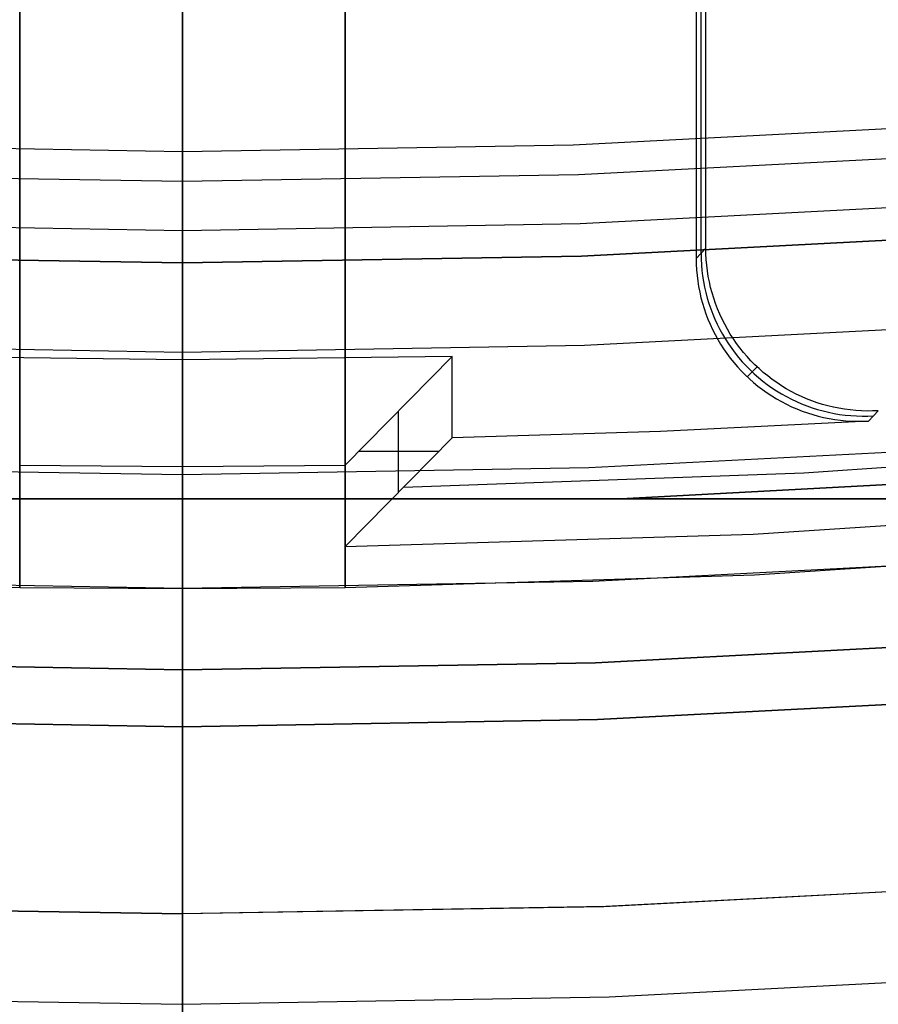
# Model space of a CAD drawing. Header units: millimetres. Extents: x 8926 to 10090, y -5004 to -3986.
# Tile 17 of 256: x 9506 to 9511, y -4429 to -4423. Entities that reach past the tile are written whole.
import ezdxf

# ---------------------------------------------------------------- set-up
doc = ezdxf.new("R2010")
doc.units = ezdxf.units.MM
for name, color, linetype in [('1', 7, 'Continuous'), ('COLOR EXT', 7, 'Continuous'), ('luz', 7, 'Continuous')]:
    doc.layers.add(name, color=color, linetype=linetype)
doc.layers.add('BLANCO METALICO', color=7, linetype='Continuous', true_color=0xededed)

msp = doc.modelspace()

# ---------------------------------------------------------------- linework, layer by layer
at = {"layer": '1', "color": 29, "true_color": 0x4d342b}
for p, q in [((9512.0093, -4428.3245, 46.2644), (9509.4061, -4428.4602, 46.2644)), ((9512.0093, -4428.3245, 34.4621), (9509.4061, -4428.4602, 34.4621)), ((9512.0093, -4428.3245, 40.3633), (9509.4061, -4428.4602, 40.3633)), ((9506.7998, -4428.5053, 46.2644), (9504.1935, -4428.4598, 46.2644)), ((9506.7998, -4428.5053, 34.4621), (9504.1935, -4428.4598, 34.4621)), ((9506.7998, -4428.5053, 40.3633), (9504.1935, -4428.4598, 40.3633)), ((9509.4061, -4428.4602, 46.2644), (9506.7998, -4428.5053, 46.2644)), ((9509.4061, -4428.4602, 34.4621), (9506.7998, -4428.5053, 34.4621)), ((9509.4061, -4428.4602, 40.3633), (9506.7998, -4428.5053, 40.3633)), ((9509.4254, -4429.0151, 65.6568), (9512.0478, -4428.8785, 65.6568)), ((9504.1742, -4429.0148, 65.6568), (9506.7998, -4429.0606, 65.6568)), ((9506.7998, -4429.0606, 65.6568), (9509.4254, -4429.0151, 65.6568))]:
    msp.add_line(p, q, dxfattribs=at)
at = {"layer": 'BLANCO METALICO'}
for p, q in [((9506.805, -4378.5053, 219.9163), (9506.805, -4451.7053, 219.9163)), ((9506.805, -4451.7053, 219.1163), (9506.805, -4379.0053, 219.1163))]:
    msp.add_line(p, q, dxfattribs=at)
at = {"layer": 'COLOR EXT', "color": 30, "true_color": 0xff8d00}
for p, q in [((9505.8053, -4426.4985, 21.2621), (9505.8053, -4388.482, 21.2621)), ((9505.8053, -4388.482, 25.2621), (9505.8053, -4426.4985, 25.2621)), ((9505.8053, -4426.4985, 23.2621), (9505.8053, -4388.482, 23.2621)), ((9506.8053, -4426.5053, 25.2621), (9506.8053, -4388.4962, 25.2621)), ((9507.8053, -4388.482, 21.2621), (9507.8053, -4426.4985, 21.2621)), ((9507.8053, -4426.4985, 25.2621), (9507.8053, -4388.482, 25.2621)), ((9507.8053, -4388.482, 23.2621), (9507.8053, -4426.4985, 23.2621)), ((9506.8053, -4425.0995, 15.1621), (9506.8053, -4417.8495, 15.1621)), ((9509.9907, -4424.4466, 17.1621), (9509.9907, -4418.7832, 17.1621)), ((9510.0204, -4424.4151, 19.1621), (9510.0204, -4418.7525, 19.1621)), ((9509.9611, -4418.8139, 15.1621), (9509.9611, -4424.4781, 15.1621)), ((9510.0204, -4424.4151, 19.1621), (9509.9611, -4424.4781, 15.1621)), ((9510.021, -4424.4498, 19.1621), (9510.0204, -4424.4151, 19.1621)), ((9509.9907, -4424.4467, 17.1587), (9509.9913, -4424.4813, 17.1592)), ((9510.0228, -4424.4844, 19.1621), (9510.021, -4424.4498, 19.1621)), ((9509.9611, -4424.4781, 15.1621), (9509.9617, -4424.5127, 15.1621)), ((9509.9617, -4424.5127, 15.1621), (9509.9635, -4424.5474, 15.1621)), ((9509.9913, -4424.4813, 17.1592), (9509.9931, -4424.5159, 17.1597)), ((9509.9931, -4424.5159, 17.1597), (9509.9961, -4424.5505, 17.1602)), ((9510.0258, -4424.519, 19.1621), (9510.0228, -4424.4844, 19.1621)), ((9510.03, -4424.5534, 19.1621), (9510.0258, -4424.519, 19.1621)), ((9509.9635, -4424.5474, 15.1621), (9509.9665, -4424.5819, 15.1621)), ((9509.9665, -4424.5819, 15.1621), (9509.9706, -4424.6163, 15.1621)), ((9509.9961, -4424.5505, 17.1602), (9510.0003, -4424.5849, 17.1607)), ((9510.0003, -4424.5849, 17.1607), (9510.0057, -4424.6191, 17.1611)), ((9510.0354, -4424.5877, 19.1621), (9510.03, -4424.5534, 19.1621)), ((9510.042, -4424.6217, 19.1621), (9510.0354, -4424.5877, 19.1621)), ((9509.9706, -4424.6163, 15.1621), (9509.976, -4424.6505, 15.1621)), ((9509.976, -4424.6505, 15.1621), (9509.9826, -4424.6846, 15.1621)), ((9510.0057, -4424.6191, 17.1611), (9510.0123, -4424.6532, 17.1616)), ((9510.0123, -4424.6532, 17.1616), (9510.02, -4424.687, 17.162)), ((9510.0497, -4424.6555, 19.1621), (9510.042, -4424.6217, 19.1621)), ((9510.0586, -4424.689, 19.1621), (9510.0497, -4424.6555, 19.1621)), ((9509.9826, -4424.6846, 15.1621), (9509.9903, -4424.7184, 15.1621)), ((9509.9903, -4424.7184, 15.1621), (9509.9992, -4424.7518, 15.1621)), ((9510.02, -4424.687, 17.162), (9510.029, -4424.7205, 17.1624)), ((9510.0687, -4424.7222, 19.1621), (9510.0586, -4424.689, 19.1621)), ((9509.9992, -4424.7518, 15.1621), (9510.0093, -4424.785, 15.1621)), ((9510.029, -4424.7205, 17.1624), (9510.039, -4424.7536, 17.1628)), ((9510.039, -4424.7536, 17.1628), (9510.0503, -4424.7864, 17.1631)), ((9510.0799, -4424.755, 19.1621), (9510.0687, -4424.7222, 19.1621)), ((9510.0923, -4424.7874, 19.1621), (9510.0799, -4424.755, 19.1621)), ((9510.0093, -4424.785, 15.1621), (9510.0205, -4424.8178, 15.1621)), ((9510.0205, -4424.8178, 15.1621), (9510.0329, -4424.8502, 15.1621)), ((9510.0503, -4424.7864, 17.1631), (9510.0626, -4424.8188, 17.1634)), ((9510.0626, -4424.8188, 17.1634), (9510.0761, -4424.8508, 17.1637)), ((9510.1058, -4424.8194, 19.1621), (9510.0923, -4424.7874, 19.1621)), ((9510.1203, -4424.8509, 19.1621), (9510.1058, -4424.8194, 19.1621)), ((9510.0329, -4424.8502, 15.1621), (9510.0463, -4424.8821, 15.1621)), ((9510.0463, -4424.8821, 15.1621), (9510.0609, -4424.9136, 15.1621)), ((9510.0761, -4424.8508, 17.1637), (9510.0906, -4424.8822, 17.164)), ((9510.0906, -4424.8822, 17.164), (9510.1063, -4424.9132, 17.1643)), ((9510.136, -4424.8818, 19.1621), (9510.1203, -4424.8509, 19.1621)), ((9510.1527, -4424.9122, 19.1621), (9510.136, -4424.8818, 19.1621)), ((9510.0609, -4424.9136, 15.1621), (9510.0765, -4424.9445, 15.1621)), ((9510.0765, -4424.9445, 15.1621), (9510.0932, -4424.9749, 15.1621)), ((9510.1063, -4424.9132, 17.1643), (9510.123, -4424.9435, 17.1645)), ((9510.123, -4424.9435, 17.1645), (9510.1407, -4424.9733, 17.1647)), ((9510.1704, -4424.942, 19.1621), (9510.1527, -4424.9122, 19.1621)), ((9510.1892, -4424.9711, 19.1621), (9510.1704, -4424.942, 19.1621)), ((9510.0932, -4424.9749, 15.1621), (9510.1109, -4425.0047, 15.1621)), ((9510.1109, -4425.0047, 15.1621), (9510.1297, -4425.0338, 15.1621)), ((9510.1407, -4424.9733, 17.1647), (9510.1595, -4425.0025, 17.1649)), ((9510.1595, -4425.0025, 17.1649), (9510.1793, -4425.0309, 17.165)), ((9510.209, -4424.9996, 19.1621), (9510.1892, -4424.9711, 19.1621)), ((9510.2298, -4425.0274, 19.1621), (9510.209, -4424.9996, 19.1621)), ((9506.8053, -4425.0995, 15.1621), (9505.1495, -4425.0804, 15.1621)), ((9508.4611, -4425.0804, 15.1621), (9506.8053, -4425.0995, 15.1621)), ((9507.8053, -4425.7484, -29.0379), (9508.4611, -4425.0804, 15.1621)), ((9508.4611, -4425.5805, 15.1621), (9508.4611, -4425.0804, 15.1621)), ((9510.1297, -4425.0338, 15.1621), (9510.1495, -4425.0623, 15.1621)), ((9510.1495, -4425.0623, 15.1621), (9510.1702, -4425.0901, 15.1621)), ((9510.1793, -4425.0309, 17.165), (9510.2, -4425.0587, 17.1652)), ((9510.2, -4425.0587, 17.1652), (9510.2217, -4425.0858, 17.1653)), ((9510.2515, -4425.0545, 19.1621), (9510.2298, -4425.0274, 19.1621)), ((9510.2741, -4425.0807, 19.1621), (9510.2515, -4425.0545, 19.1621)), ((9510.2976, -4425.1062, 19.1621), (9510.2741, -4425.0807, 19.1621)), ((9506.8053, -4425.7553, -29.0379), (9506.8053, -4425.0995, 15.1621)), ((9510.1702, -4425.0901, 15.1621), (9510.1919, -4425.1171, 15.1621)), ((9510.1919, -4425.1171, 15.1621), (9510.2145, -4425.1434, 15.1621)), ((9510.2145, -4425.1434, 15.1621), (9510.238, -4425.1689, 15.1621)), ((9510.2217, -4425.0858, 17.1653), (9510.2443, -4425.112, 17.1654)), ((9510.2443, -4425.112, 17.1654), (9510.2679, -4425.1375, 17.1654)), ((9510.2679, -4425.1375, 17.1654), (9510.2923, -4425.1621, 17.1654)), ((9510.3345, -4425.1429, 19.1621), (9510.2749, -4425.2055, 15.1621)), ((9510.322, -4425.1309, 19.1621), (9510.2976, -4425.1062, 19.1621)), ((9510.3473, -4425.1546, 19.1621), (9510.322, -4425.1309, 19.1621)), ((9510.238, -4425.1689, 15.1621), (9510.2624, -4425.1935, 15.1621)), ((9510.2624, -4425.1935, 15.1621), (9510.2876, -4425.2173, 15.1621)), ((9510.2923, -4425.1621, 17.1654), (9510.3175, -4425.1859, 17.1654)), ((9510.3175, -4425.1859, 17.1654), (9510.3435, -4425.2088, 17.1654)), ((9510.3733, -4425.1775, 19.1621), (9510.3473, -4425.1546, 19.1621)), ((9510.4001, -4425.1995, 19.1621), (9510.3733, -4425.1775, 19.1621)), ((9510.4277, -4425.2205, 19.1621), (9510.4001, -4425.1995, 19.1621)), ((9510.2876, -4425.2173, 15.1621), (9510.3136, -4425.2402, 15.1621)), ((9510.3136, -4425.2402, 15.1621), (9510.3404, -4425.2622, 15.1621)), ((9510.3404, -4425.2622, 15.1621), (9510.368, -4425.2832, 15.1621)), ((9510.3435, -4425.2088, 17.1654), (9510.3703, -4425.2308, 17.1654)), ((9510.3703, -4425.2308, 17.1654), (9510.3979, -4425.2518, 17.1653)), ((9510.3979, -4425.2518, 17.1653), (9510.4262, -4425.2719, 17.1652)), ((9510.456, -4425.2406, 19.1621), (9510.4277, -4425.2205, 19.1621)), ((9510.485, -4425.2597, 19.1621), (9510.456, -4425.2406, 19.1621)), ((9510.5146, -4425.2777, 19.1621), (9510.485, -4425.2597, 19.1621)), ((9510.368, -4425.2832, 15.1621), (9510.3962, -4425.3033, 15.1621)), ((9510.3962, -4425.3033, 15.1621), (9510.4252, -4425.3223, 15.1621)), ((9510.4252, -4425.3223, 15.1621), (9510.4547, -4425.3404, 15.1621)), ((9510.4262, -4425.2719, 17.1652), (9510.4551, -4425.291, 17.165)), ((9510.4551, -4425.291, 17.165), (9510.4847, -4425.309, 17.1649)), ((9510.4847, -4425.309, 17.1649), (9510.5149, -4425.326, 17.1647)), ((9510.5448, -4425.2948, 19.1621), (9510.5146, -4425.2777, 19.1621)), ((9510.5756, -4425.3107, 19.1621), (9510.5448, -4425.2948, 19.1621)), ((9510.6069, -4425.3256, 19.1621), (9510.5756, -4425.3107, 19.1621)), ((9510.4547, -4425.3404, 15.1621), (9510.4849, -4425.3574, 15.1621)), ((9510.4849, -4425.3574, 15.1621), (9510.5157, -4425.3734, 15.1621)), ((9510.5149, -4425.326, 17.1647), (9510.5457, -4425.342, 17.1645)), ((9510.5157, -4425.3734, 15.1621), (9510.547, -4425.3883, 15.1621)), ((9510.5457, -4425.342, 17.1645), (9510.577, -4425.3569, 17.1643)), ((9510.577, -4425.3569, 17.1643), (9510.6088, -4425.3707, 17.164)), ((9510.6387, -4425.3394, 19.1621), (9510.6069, -4425.3256, 19.1621)), ((9510.6088, -4425.3707, 17.164), (9510.641, -4425.3834, 17.1637)), ((9510.671, -4425.3521, 19.1621), (9510.6387, -4425.3394, 19.1621)), ((9510.641, -4425.3834, 17.1637), (9510.6737, -4425.3949, 17.1634)), ((9510.7037, -4425.3636, 19.1621), (9510.671, -4425.3521, 19.1621)), ((9510.7368, -4425.374, 19.1621), (9510.7037, -4425.3636, 19.1621)), ((9510.7702, -4425.3833, 19.1621), (9510.7368, -4425.374, 19.1621)), ((9510.8039, -4425.3914, 19.1621), (9510.7702, -4425.3833, 19.1621)), ((9508.1332, -4425.9152, -6.9379), (9508.1332, -4425.4152, -6.9379)), ((9510.547, -4425.3883, 15.1621), (9510.5788, -4425.4021, 15.1621)), ((9510.5788, -4425.4021, 15.1621), (9510.611, -4425.4148, 15.1621)), ((9510.611, -4425.4148, 15.1621), (9510.6437, -4425.4263, 15.1621)), ((9510.6437, -4425.4263, 15.1621), (9510.6768, -4425.4368, 15.1621)), ((9510.6737, -4425.3949, 17.1634), (9510.7068, -4425.4054, 17.1631)), ((9510.6768, -4425.4368, 15.1621), (9510.7102, -4425.446, 15.1621)), ((9510.7068, -4425.4054, 17.1631), (9510.7402, -4425.4146, 17.1628)), ((9510.7102, -4425.446, 15.1621), (9510.7439, -4425.4541, 15.1621)), ((9510.7402, -4425.4146, 17.1628), (9510.7739, -4425.4227, 17.1624)), ((9510.7739, -4425.4227, 17.1624), (9510.8079, -4425.4297, 17.162)), ((9510.8379, -4425.3983, 19.1621), (9510.8039, -4425.3914, 19.1621)), ((9510.8079, -4425.4297, 17.162), (9510.842, -4425.4354, 17.1616)), ((9510.8721, -4425.404, 19.1621), (9510.8379, -4425.3983, 19.1621)), ((9510.842, -4425.4354, 17.1616), (9510.8764, -4425.44, 17.1611)), ((9510.9065, -4425.4085, 19.1621), (9510.8721, -4425.404, 19.1621)), ((9510.8764, -4425.44, 17.1611), (9510.9109, -4425.4434, 17.1607)), ((9510.941, -4425.4119, 19.1621), (9510.9065, -4425.4085, 19.1621)), ((9510.9109, -4425.4434, 17.1607), (9510.9455, -4425.4455, 17.1602)), ((9510.9756, -4425.414, 19.1621), (9510.941, -4425.4119, 19.1621)), ((9510.9455, -4425.4455, 17.1602), (9510.9802, -4425.4465, 17.1597)), ((9511.0103, -4425.415, 19.1621), (9510.9756, -4425.414, 19.1621)), ((9511.045, -4425.4147, 19.1621), (9511.0103, -4425.415, 19.1621)), ((9511.0148, -4425.4463, 17.1592), (9511.0495, -4425.4448, 17.1587)), ((9511.0796, -4425.4133, 19.1621), (9511.0194, -4425.4763, 15.1621)), ((9511.0796, -4425.4133, 19.1621), (9511.045, -4425.4147, 19.1621)), ((9511.0194, -4425.4763, 15.1621), (9509.7407, -4425.5398, 15.1621)), ((9510.7439, -4425.4541, 15.1621), (9510.7778, -4425.4611, 15.1621)), ((9510.7778, -4425.4611, 15.1621), (9510.812, -4425.4668, 15.1621)), ((9510.812, -4425.4668, 15.1621), (9510.8464, -4425.4714, 15.1621)), ((9510.8464, -4425.4714, 15.1621), (9510.8809, -4425.4748, 15.1621)), ((9510.8809, -4425.4748, 15.1621), (9510.9155, -4425.4769, 15.1621)), ((9510.9155, -4425.4769, 15.1621), (9510.9501, -4425.4779, 15.1621)), ((9510.9501, -4425.4779, 15.1621), (9510.9848, -4425.4777, 15.1621)), ((9510.9802, -4425.4465, 17.1597), (9511.0148, -4425.4463, 17.1592)), ((9510.9848, -4425.4777, 15.1621), (9511.0194, -4425.4763, 15.1621)), ((9509.7407, -4425.5398, 15.1621), (9508.4611, -4425.5805, 15.1621)), ((9508.4611, -4425.5805, 15.1621), (9507.8053, -4426.2484, -29.0379)), ((9513.077, -4425.6256, -4.9379), (9510.6221, -4425.7971, -4.9379)), ((9508.379, -4425.6644, 9.633), (9507.8881, -4425.6644, -23.4589)), ((9505.8053, -4425.7484, -29.0379), (9506.8053, -4425.7553, -29.0379)), ((9506.8053, -4425.7553, -29.0379), (9507.8053, -4425.7484, -29.0379)), ((9507.8053, -4425.7484, -29.0379), (9507.8053, -4426.2484, -29.0379)), ((9506.8053, -4425.7553, -29.0379), (9506.8053, -4427.3553, -29.0379)), ((9510.6221, -4425.7971, -4.9379), (9508.1628, -4425.885, -4.9379)), ((9510.3102, -4426.1708, -29.0379), (9512.811, -4426.007, -29.0379)), ((9507.8053, -4426.2484, -29.0379), (9510.3102, -4426.1708, -29.0379)), ((9510.3191, -4426.4207, 21.2621), (9512.8288, -4426.2564, 21.2621)), ((9511.8416, -4426.3314, 34.4621), (9509.325, -4426.4618, 34.4621)), ((9511.8416, -4426.3314, 27.8621), (9509.325, -4426.4618, 27.8621)), ((9503.2914, -4426.4207, 21.2621), (9505.8053, -4426.4985, 21.2621)), ((9506.8053, -4426.5053, 34.4621), (9504.2856, -4426.4618, 34.4621)), ((9506.8053, -4426.5053, 27.8621), (9504.2856, -4426.4618, 27.8621)), ((9509.325, -4426.4618, 34.4621), (9506.8053, -4426.5053, 34.4621)), ((9509.325, -4426.4618, 27.8621), (9506.8053, -4426.5053, 27.8621)), ((9507.8053, -4426.4985, 21.2621), (9510.3191, -4426.4207, 21.2621)), ((9505.8053, -4426.4985, 25.2621), (9506.8053, -4426.5053, 25.2621)), ((9505.8053, -4426.4985, 21.2621), (9505.8053, -4426.4985, 25.2621)), ((9506.8053, -4426.5053, 25.2621), (9507.8053, -4426.4985, 25.2621)), ((9506.8053, -4426.5053, 34.4621), (9506.8053, -4426.5053, 25.2621)), ((9506.8053, -4428.5053, 34.4621), (9506.8053, -4426.5053, 34.4621)), ((9507.8053, -4426.4985, 25.2621), (9507.8053, -4426.4985, 21.2621)), ((9511.9003, -4427.1793, -29.0379), (9509.3543, -4427.3113, -29.0379)), ((9509.3543, -4427.3113, -31.0379), (9511.9003, -4427.1793, -31.0379)), ((9511.9003, -4427.1793, -30.0379), (9509.3543, -4427.3113, -30.0379)), ((9506.8053, -4427.3553, -29.0379), (9504.2563, -4427.3113, -29.0379)), ((9504.2563, -4427.3113, -31.0379), (9506.8053, -4427.3553, -31.0379)), ((9506.8053, -4427.3553, -30.0379), (9504.2563, -4427.3113, -30.0379)), ((9509.3543, -4427.3113, -29.0379), (9506.8053, -4427.3553, -29.0379)), ((9506.8053, -4427.3553, -31.0379), (9509.3543, -4427.3113, -31.0379)), ((9509.3543, -4427.3113, -30.0379), (9506.8053, -4427.3553, -30.0379)), ((9506.8053, -4427.3553, -29.0379), (9506.8053, -4427.3553, -31.0379)), ((9506.8053, -4427.3553, -31.0379), (9506.8053, -4428.5053, -31.0379)), ((9511.9796, -4428.3266, 34.4621), (9509.394, -4428.4606, 34.4621)), ((9511.9796, -4428.3266, -31.0379), (9509.394, -4428.4606, -31.0379)), ((9511.9796, -4428.3266, 1.7121), (9509.394, -4428.4606, 1.7121)), ((9506.8053, -4428.5053, 34.4621), (9504.2166, -4428.4606, 34.4621)), ((9504.2166, -4428.4606, -31.0379), (9506.8053, -4428.5053, -31.0379)), ((9506.8053, -4428.5053, 1.7121), (9504.2166, -4428.4606, 1.7121)), ((9509.394, -4428.4606, 34.4621), (9506.8053, -4428.5053, 34.4621)), ((9509.394, -4428.4606, -31.0379), (9506.8053, -4428.5053, -31.0379)), ((9509.394, -4428.4606, 1.7121), (9506.8053, -4428.5053, 1.7121)), ((9506.8053, -4428.5053, -31.0379), (9506.8053, -4428.5053, 34.4621))]:
    msp.add_line(p, q, dxfattribs=at)
at = {"layer": 'luz', "color": 7, "true_color": 0xffffff}
for p, q in [((9506.8053, -4417.6976, -24.4387), (9506.8053, -4423.8198, -26.7625)), ((9506.8053, -4423.0152, -29.7586), (9506.8053, -4422.9443, -29.7343)), ((9506.8053, -4423.0853, -29.7854), (9506.8053, -4423.0152, -29.7586)), ((9506.8053, -4423.1544, -29.8145), (9506.8053, -4423.0853, -29.7854)), ((9506.8053, -4423.2225, -29.846), (9506.8053, -4423.1544, -29.8145)), ((9506.8053, -4423.2894, -29.8799), (9506.8053, -4423.2225, -29.846)), ((9506.8053, -4423.3551, -29.9161), (9506.8053, -4423.2894, -29.8799)), ((9506.8053, -4423.4195, -29.9545), (9506.8053, -4423.3551, -29.9161)), ((9506.8053, -4423.4825, -29.9952), (9506.8053, -4423.4195, -29.9545)), ((9506.8053, -4423.5441, -30.038), (9506.8053, -4423.4825, -29.9952)), ((9506.8053, -4423.6042, -30.0829), (9506.8053, -4423.5441, -30.038)), ((9506.8053, -4423.6626, -30.1299), (9506.8053, -4423.6042, -30.0829)), ((9506.8053, -4423.7194, -30.1789), (9506.8053, -4423.6626, -30.1299)), ((9509.2059, -4423.7788, -26.7625), (9511.6037, -4423.6559, -26.7625)), ((9506.8053, -4423.7745, -30.2298), (9506.8053, -4423.7194, -30.1789)), ((9504.4047, -4423.7788, -26.7625), (9506.8053, -4423.8198, -26.7625)), ((9506.8053, -4423.8277, -30.2826), (9506.8053, -4423.7745, -30.2298)), ((9506.8053, -4423.8198, -26.7625), (9509.2059, -4423.7788, -26.7625)), ((9506.8053, -4423.8361, -26.7687), (9506.8053, -4423.8198, -26.7625)), ((9506.8053, -4423.8791, -30.3373), (9506.8053, -4423.8277, -30.2826)), ((9506.8053, -4423.8526, -26.7743), (9506.8053, -4423.8361, -26.7687)), ((9506.8053, -4423.8693, -26.7793), (9506.8053, -4423.8526, -26.7743)), ((9506.8053, -4423.8861, -26.7838), (9506.8053, -4423.8693, -26.7793)), ((9511.6692, -4423.8373, -26.7982), (9509.2387, -4423.9633, -26.7982)), ((9506.8053, -4423.9286, -30.3936), (9506.8053, -4423.8791, -30.3373)), ((9506.8053, -4423.9031, -26.7876), (9506.8053, -4423.8861, -26.7838)), ((9506.8053, -4423.9202, -26.7909), (9506.8053, -4423.9031, -26.7876)), ((9506.8053, -4423.9374, -26.7936), (9506.8053, -4423.9202, -26.7909)), ((9506.8053, -4423.9761, -30.4517), (9506.8053, -4423.9286, -30.3936)), ((9506.8053, -4424.0053, -26.7982), (9504.3719, -4423.9633, -26.7982)), ((9506.8053, -4423.9547, -26.7956), (9506.8053, -4423.9374, -26.7936)), ((9506.8053, -4423.9721, -26.7971), (9506.8053, -4423.9547, -26.7956)), ((9509.2387, -4423.9633, -26.7982), (9506.8053, -4424.0053, -26.7982)), ((9506.8053, -4423.9895, -26.7979), (9506.8053, -4423.9721, -26.7971)), ((9506.8053, -4424.0215, -30.5114), (9506.8053, -4423.9761, -30.4517)), ((9506.8053, -4424.0069, -26.7982), (9506.8053, -4423.9895, -26.7979)), ((9506.8053, -4424.0243, -26.7978), (9506.8053, -4424.0069, -26.7982)), ((9506.8053, -4424.0648, -30.5726), (9506.8053, -4424.0215, -30.5114)), ((9506.8053, -4424.0417, -26.7969), (9506.8053, -4424.0243, -26.7978)), ((9506.8053, -4424.059, -26.7953), (9506.8053, -4424.0417, -26.7969)), ((9506.8053, -4424.0763, -26.7931), (9506.8053, -4424.059, -26.7953)), ((9506.8053, -4424.106, -30.6353), (9506.8053, -4424.0648, -30.5726)), ((9506.8053, -4424.0935, -26.7903), (9506.8053, -4424.0763, -26.7931)), ((9506.8053, -4424.1106, -26.787), (9506.8053, -4424.0935, -26.7903)), ((9506.8053, -4424.145, -30.6994), (9506.8053, -4424.106, -30.6353)), ((9506.8053, -4424.1276, -26.783), (9506.8053, -4424.1106, -26.787)), ((9506.8053, -4424.1444, -26.7785), (9506.8053, -4424.1276, -26.783)), ((9506.8053, -4424.161, -26.7733), (9506.8053, -4424.1444, -26.7785)), ((9506.8053, -4424.1817, -30.7648), (9506.8053, -4424.145, -30.6994)), ((9506.8053, -4424.1775, -26.7676), (9506.8053, -4424.161, -26.7733)), ((9509.249, -4424.2631, -31.0379), (9511.6899, -4424.1366, -31.0379)), ((9506.8053, -4424.1937, -26.7613), (9506.8053, -4424.1775, -26.7676)), ((9506.8053, -4424.2162, -30.8314), (9506.8053, -4424.1817, -30.7648)), ((9506.8053, -4424.2097, -26.7545), (9506.8053, -4424.1937, -26.7613)), ((9506.8053, -4424.2255, -26.7471), (9506.8053, -4424.2097, -26.7545)), ((9506.8053, -4424.2483, -30.8992), (9506.8053, -4424.2162, -30.8314)), ((9506.8053, -4424.241, -26.7392), (9506.8053, -4424.2255, -26.7471)), ((9504.3615, -4424.2631, -31.0379), (9506.8053, -4424.3053, -31.0379)), ((9506.8053, -4424.2562, -26.7307), (9506.8053, -4424.241, -26.7392)), ((9506.8053, -4424.278, -30.968), (9506.8053, -4424.2483, -30.8992)), ((9506.8053, -4424.2711, -26.7217), (9506.8053, -4424.2562, -26.7307)), ((9506.8053, -4424.3053, -31.0379), (9509.249, -4424.2631, -31.0379)), ((9506.8053, -4424.2857, -26.7122), (9506.8053, -4424.2711, -26.7217)), ((9506.8053, -4424.3053, -31.0379), (9506.8053, -4424.278, -30.968)), ((9506.8053, -4424.3, -26.7021), (9506.8053, -4424.2857, -26.7122)), ((9506.8053, -4424.3139, -26.6916), (9506.8053, -4424.3, -26.7021)), ((9506.8053, -4424.3053, -31.0379), (9506.8053, -4424.3154, -31.0638)), ((9506.8053, -4424.3274, -26.6806), (9506.8053, -4424.3139, -26.6916)), ((9506.8053, -4424.3154, -31.0638), (9506.8053, -4424.3264, -31.0893)), ((9506.8053, -4424.3264, -31.0893), (9506.8053, -4424.3383, -31.1144)), ((9506.8053, -4424.3405, -26.6692), (9506.8053, -4424.3274, -26.6806)), ((9506.8053, -4424.3383, -31.1144), (9506.8053, -4424.3511, -31.1391)), ((9506.8053, -4424.3532, -26.6573), (9506.8053, -4424.3405, -26.6692)), ((9506.8053, -4424.3511, -31.1391), (9506.8053, -4424.3647, -31.1633)), ((9506.8053, -4424.3655, -26.645), (9506.8053, -4424.3532, -26.6573)), ((9509.2559, -4424.463, -26.2982), (9511.7037, -4424.3361, -26.2982)), ((9511.7037, -4424.3361, -23.5379), (9509.2559, -4424.463, -23.5379)), ((9509.2559, -4424.463, -24.918), (9511.7037, -4424.3361, -24.918)), ((9506.8053, -4424.3647, -31.1633), (9506.8053, -4424.3791, -31.187)), ((9506.8053, -4424.3774, -26.6322), (9506.8053, -4424.3655, -26.645)), ((9506.8053, -4424.3888, -26.619), (9506.8053, -4424.3774, -26.6322)), ((9506.8053, -4424.3791, -31.187), (9506.8053, -4424.3944, -31.2102)), ((9506.8053, -4424.3997, -26.6055), (9506.8053, -4424.3888, -26.619)), ((9506.8053, -4424.3944, -31.2102), (9506.8053, -4424.4104, -31.2329)), ((9506.8053, -4424.4102, -26.5916), (9506.8053, -4424.3997, -26.6055)), ((9506.8053, -4424.4202, -26.5773), (9506.8053, -4424.4102, -26.5916)), ((9506.8053, -4424.4104, -31.2329), (9506.8053, -4424.4272, -31.255)), ((9506.8053, -4424.5053, -26.2982), (9504.3546, -4424.463, -26.2982)), ((9506.8053, -4424.5053, -23.5379), (9504.3546, -4424.463, -23.5379)), ((9504.3546, -4424.463, -24.918), (9506.8053, -4424.5053, -24.918)), ((9506.8053, -4424.4296, -26.5627), (9506.8053, -4424.4202, -26.5773)), ((9506.8053, -4424.4272, -31.255), (9506.8053, -4424.4448, -31.2765)), ((9506.8053, -4424.4386, -26.5477), (9506.8053, -4424.4296, -26.5627)), ((9506.8053, -4424.447, -26.5325), (9506.8053, -4424.4386, -26.5477)), ((9506.8053, -4424.4448, -31.2765), (9506.8053, -4424.4631, -31.2974)), ((9506.8053, -4424.4549, -26.517), (9506.8053, -4424.447, -26.5325)), ((9506.8053, -4424.4622, -26.5012), (9506.8053, -4424.4549, -26.517)), ((9506.8053, -4424.469, -26.4851), (9506.8053, -4424.4622, -26.5012)), ((9506.8053, -4424.5053, -26.2982), (9509.2559, -4424.463, -26.2982)), ((9509.2559, -4424.463, -23.5379), (9506.8053, -4424.5053, -23.5379)), ((9506.8053, -4424.5053, -24.918), (9509.2559, -4424.463, -24.918)), ((9506.8053, -4424.4631, -31.2974), (9506.8053, -4424.4822, -31.3176)), ((9506.8053, -4424.4753, -26.4689), (9506.8053, -4424.469, -26.4851)), ((9506.8053, -4424.4809, -26.4524), (9506.8053, -4424.4753, -26.4689)), ((9506.8053, -4424.486, -26.4357), (9506.8053, -4424.4809, -26.4524)), ((9506.8053, -4424.4822, -31.3176), (9506.8053, -4424.5019, -31.3372)), ((9506.8053, -4424.4905, -26.4189), (9506.8053, -4424.486, -26.4357)), ((9506.8053, -4424.4944, -26.4019), (9506.8053, -4424.4905, -26.4189)), ((9506.8053, -4424.4977, -26.3848), (9506.8053, -4424.4944, -26.4019)), ((9506.8053, -4424.5005, -26.3676), (9506.8053, -4424.4977, -26.3848)), ((9506.8053, -4424.5026, -26.3504), (9506.8053, -4424.5005, -26.3676)), ((9506.8053, -4424.5019, -31.3372), (9506.8053, -4424.5223, -31.3561)), ((9506.8053, -4424.5041, -26.333), (9506.8053, -4424.5026, -26.3504)), ((9506.8053, -4424.505, -26.3156), (9506.8053, -4424.5041, -26.333)), ((9506.8053, -4424.5053, -26.2982), (9506.8053, -4424.505, -26.3156)), ((9506.8053, -4424.5053, -23.5379), (9506.8053, -4424.5053, -26.2982)), ((9506.8053, -4425.9553, -23.5379), (9506.8053, -4424.5053, -23.5379)), ((9506.8053, -4424.5223, -31.3561), (9506.8053, -4424.5433, -31.3742)), ((9506.8053, -4424.5433, -31.3742), (9506.8053, -4424.565, -31.3916)), ((9506.8053, -4424.565, -31.3916), (9506.8053, -4424.5872, -31.4083)), ((9506.8053, -4424.5872, -31.4083), (9506.8053, -4424.61, -31.4241)), ((9506.8053, -4424.61, -31.4241), (9506.8053, -4424.6333, -31.4392)), ((9506.8053, -4424.6333, -31.4392), (9506.8053, -4424.6572, -31.4534)), ((9506.8053, -4424.6572, -31.4534), (9506.8053, -4424.6815, -31.4668)), ((9506.8053, -4424.6815, -31.4668), (9506.8053, -4424.7063, -31.4794)), ((9506.8053, -4424.7063, -31.4794), (9506.8053, -4424.7315, -31.491)), ((9506.8053, -4424.7315, -31.491), (9506.8053, -4424.7571, -31.5018)), ((9506.8053, -4424.7571, -31.5018), (9506.8053, -4424.7831, -31.5118)), ((9506.8053, -4424.7831, -31.5118), (9506.8053, -4424.8093, -31.5208)), ((9506.8053, -4424.8093, -31.5208), (9506.8053, -4424.8359, -31.5288)), ((9506.8053, -4424.8359, -31.5288), (9506.8053, -4424.8628, -31.536)), ((9506.8053, -4424.8628, -31.536), (9506.8053, -4424.8898, -31.5422)), ((9506.8053, -4424.8898, -31.5422), (9506.8053, -4424.9171, -31.5475)), ((9511.7416, -4424.8848, -31.5595), (9509.2749, -4425.0127, -31.5595)), ((9506.8053, -4424.9171, -31.5475), (9506.8053, -4424.9445, -31.5518)), ((9506.8053, -4424.9445, -31.5518), (9506.8053, -4424.9721, -31.5552)), ((9506.8053, -4425.0553, -31.5595), (9504.3357, -4425.0127, -31.5595)), ((9506.8053, -4424.9721, -31.5552), (9506.8053, -4424.9998, -31.5576)), ((9506.8053, -4424.9998, -31.5576), (9506.8053, -4425.0275, -31.559)), ((9509.2749, -4425.0127, -31.5595), (9506.8053, -4425.0553, -31.5595)), ((9506.8053, -4425.0275, -31.559), (9506.8053, -4425.0553, -31.5595)), ((9506.8053, -4425.0553, -31.5595), (9506.8053, -4425.0831, -31.559)), ((9506.8053, -4425.0831, -31.559), (9506.8053, -4425.1108, -31.5576)), ((9506.8053, -4425.1108, -31.5576), (9506.8053, -4425.1385, -31.5552)), ((9506.8053, -4425.1385, -31.5552), (9506.8053, -4425.1661, -31.5518)), ((9506.8053, -4425.1661, -31.5518), (9506.8053, -4425.1935, -31.5475)), ((9506.8053, -4425.1935, -31.5475), (9506.8053, -4425.2208, -31.5422)), ((9506.8053, -4425.2208, -31.5422), (9506.8053, -4425.2479, -31.536)), ((9506.8053, -4425.2479, -31.536), (9506.8053, -4425.2747, -31.5288)), ((9506.8053, -4425.2747, -31.5288), (9506.8053, -4425.3013, -31.5208)), ((9506.8053, -4425.3013, -31.5208), (9506.8053, -4425.3276, -31.5118)), ((9506.8053, -4425.3276, -31.5118), (9506.8053, -4425.3535, -31.5018)), ((9506.8053, -4425.3535, -31.5018), (9506.8053, -4425.3791, -31.491)), ((9506.8053, -4425.3791, -31.491), (9506.8053, -4425.4043, -31.4794)), ((9506.8053, -4425.4043, -31.4794), (9506.8053, -4425.4291, -31.4668)), ((9506.8053, -4425.4291, -31.4668), (9506.8053, -4425.4534, -31.4534)), ((9506.8053, -4425.4534, -31.4534), (9506.8053, -4425.4773, -31.4392)), ((9506.8053, -4425.4773, -31.4392), (9506.8053, -4425.5006, -31.4241)), ((9506.8053, -4425.5006, -31.4241), (9506.8053, -4425.5234, -31.4083)), ((9506.8053, -4425.5234, -31.4083), (9506.8053, -4425.5457, -31.3916)), ((9506.8053, -4425.5457, -31.3916), (9506.8053, -4425.5673, -31.3742)), ((9506.8053, -4425.5673, -31.3742), (9506.8053, -4425.5883, -31.3561)), ((9506.8053, -4425.5883, -31.3561), (9506.8053, -4425.6087, -31.3372)), ((9506.8053, -4425.6087, -31.3372), (9506.8053, -4425.6284, -31.3176)), ((9506.8053, -4425.6284, -31.3176), (9506.8053, -4425.6475, -31.2974)), ((9506.8053, -4425.6475, -31.2974), (9506.8053, -4425.6658, -31.2765)), ((9506.8053, -4425.6658, -31.2765), (9506.8053, -4425.6834, -31.255)), ((9506.8053, -4425.6834, -31.255), (9506.8053, -4425.7002, -31.2329)), ((9509.3008, -4425.7622, -31.0379), (9511.7933, -4425.633, -31.0379)), ((9506.8053, -4425.7002, -31.2329), (9506.8053, -4425.7162, -31.2102)), ((9506.8053, -4425.7162, -31.2102), (9506.8053, -4425.7315, -31.187)), ((9506.8053, -4425.7315, -31.187), (9506.8053, -4425.7459, -31.1633)), ((9506.8053, -4425.7459, -31.1633), (9506.8053, -4425.7595, -31.1391)), ((9504.3098, -4425.7622, -31.0379), (9506.8053, -4425.8053, -31.0379)), ((9506.8053, -4425.7595, -31.1391), (9506.8053, -4425.7723, -31.1144)), ((9506.8053, -4425.8053, -31.0379), (9509.3008, -4425.7622, -31.0379)), ((9506.8053, -4425.7723, -31.1144), (9506.8053, -4425.7842, -31.0893)), ((9506.8053, -4425.7842, -31.0893), (9506.8053, -4425.7952, -31.0638)), ((9506.8053, -4425.7952, -31.0638), (9506.8053, -4425.8053, -31.0379)), ((9506.8053, -4427.0053, -31.0379), (9506.8053, -4425.8053, -31.0379)), ((9509.4974, -4425.9553, -25.5264), (9512.0167, -4425.8178, -25.5173)), ((9509.4974, -4425.9553, -27.5264), (9512.0167, -4425.8178, -27.5173)), ((9512.0167, -4425.8178, -26.5173), (9509.4974, -4425.9553, -26.5264)), ((9512.0167, -4425.8178, -28.5173), (9509.4974, -4425.9553, -28.5264)), ((9509.4974, -4425.9553, -23.5379), (9512.0167, -4425.8178, -23.5379)), ((9512.0167, -4425.8178, -29.2379), (9509.4974, -4425.9553, -29.2379)), ((9509.4974, -4425.9553, -24.5321), (9512.0167, -4425.8178, -24.5321)), ((9509.4974, -4425.9553, -26.7882), (9512.0167, -4425.8178, -26.7882)), ((9509.4974, -4425.9553, -28.6439), (9512.0167, -4425.8178, -28.6439)), ((9512.9944, -4425.9553, -26.3879), (9499.534, -4425.9553, -26.3879)), ((9509.4974, -4425.9553, -29.2379), (9504.1132, -4425.9553, -29.2379)), ((9504.1132, -4425.9553, -23.5379), (9509.4974, -4425.9553, -23.5379)), ((9506.8053, -4425.9553, -23.5379), (9506.8053, -4425.9553, -29.2379)), ((9506.8053, -4427.0053, -29.2379), (9506.8053, -4425.9553, -29.2379)), ((9509.4974, -4425.9553, -28.5264), (9509.4974, -4425.9553, -29.2379)), ((9513.4365, -4425.9553, -28.3635), (9509.4974, -4425.9553, -28.5264)), ((9509.4974, -4425.9553, -27.5264), (9513.4359, -4425.9553, -27.6553)), ((9509.4974, -4425.9553, -26.5264), (9509.4974, -4425.9553, -27.5264)), ((9513.4365, -4425.9553, -26.3635), (9509.4974, -4425.9553, -26.5264)), ((9509.4974, -4425.9553, -25.5264), (9513.4359, -4425.9553, -25.6553)), ((9509.4974, -4425.9553, -23.5379), (9509.4974, -4425.9553, -25.5264)), ((9511.8761, -4426.8302, -31.0379), (9509.3422, -4426.9615, -31.0379)), ((9509.3422, -4426.9615, -29.2379), (9511.8761, -4426.8302, -29.2379)), ((9509.3422, -4426.9615, -30.1379), (9511.8761, -4426.8302, -30.1379)), ((9506.8053, -4427.0053, -31.0379), (9504.2684, -4426.9615, -31.0379)), ((9506.8053, -4427.0053, -29.2379), (9504.2684, -4426.9615, -29.2379)), ((9504.2684, -4426.9615, -30.1379), (9506.8053, -4427.0053, -30.1379)), ((9509.3422, -4426.9615, -31.0379), (9506.8053, -4427.0053, -31.0379)), ((9506.8053, -4427.0053, -29.2379), (9509.3422, -4426.9615, -29.2379)), ((9506.8053, -4427.0053, -30.1379), (9509.3422, -4426.9615, -30.1379)), ((9506.8053, -4427.0053, -31.0379), (9506.8053, -4427.0053, -29.2379))]:
    msp.add_line(p, q, dxfattribs=at)

doc.saveas('drawing.dxf')
